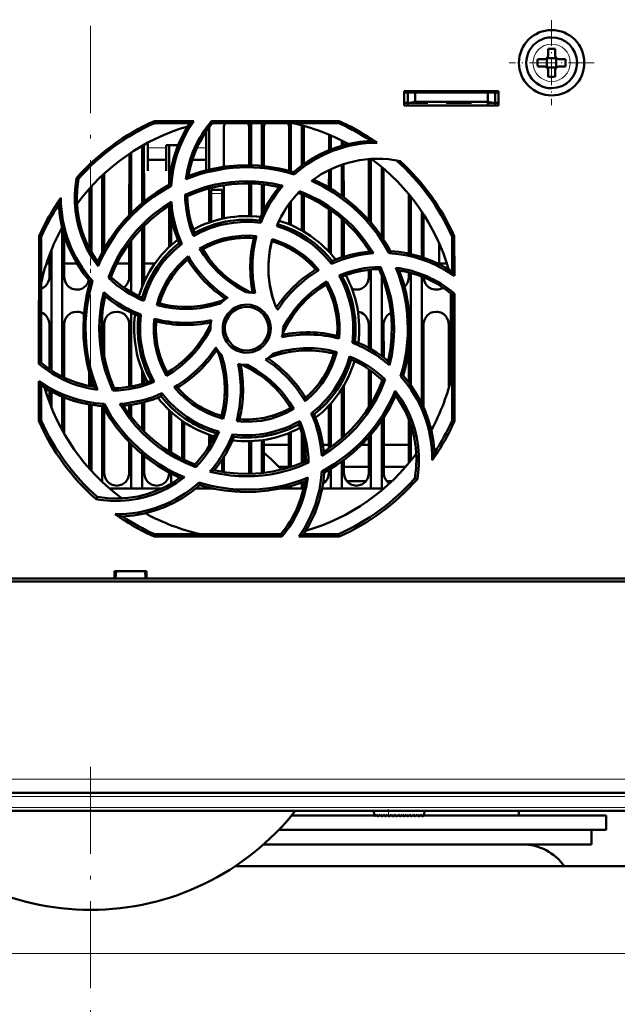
# Model space of a CAD drawing. Extents: x -2065 to 2446, y -1961 to 629.
# Tile 22 of 59: x 387 to 469, y -1651 to -1515. Entities that reach past the tile are written whole.
import ezdxf

# ---------------------------------------------------------------- set-up
doc = ezdxf.new("R2010")
doc.units = 0
doc.linetypes.add('DASHDOT', pattern=[18.5, 12, -3, 0.5, -3])

msp = doc.modelspace()

# ---------------------------------------------------------------- linework, layer by layer
at = {"color": 7, "linetype": 'DASHDOT', "lineweight": 18}
for p, q in [((396.57, -1219.91), (396.57, -1568.31)), ((396.57, -1759.4), (396.57, -1616.71)), ((514.72, -1621.99), (278.41, -1621.99)), ((514.51, -1623.49), (278.62, -1623.49))]:
    msp.add_line(p, q, dxfattribs=at)
at = {"color": 7, "linetype": 'DASHDOT', "lineweight": 18, "ltscale": 0.292499}
msp.add_line((460.07, -1515.14), (460.07, -1526.84), dxfattribs=at)
at = {"color": 7, "lineweight": 50}
for p, q in [((459.57, -1519.06), (459.57, -1519.99)), ((460.57, -1519.99), (460.57, -1519.06)), ((458.15, -1520.49), (459.07, -1520.49)), ((459.43, -1520.35), (459.42, -1520.34)), ((459.43, -1520.35), (459.43, -1521.62)), ((460.71, -1520.35), (459.43, -1520.35)), ((460.72, -1520.34), (460.71, -1520.35)), ((460.71, -1520.35), (460.71, -1521.62)), ((461.99, -1520.49), (461.07, -1520.49)), ((458.15, -1521.49), (459.07, -1521.49)), ((459.43, -1521.62), (459.42, -1521.63)), ((459.43, -1521.62), (460.71, -1521.62)), ((459.57, -1521.99), (459.57, -1522.91)), ((460.57, -1521.99), (460.57, -1522.91)), ((460.71, -1521.62), (460.72, -1521.63)), ((461.99, -1521.49), (461.07, -1521.49)), ((439.77, -1526.89), (439.77, -1524.89)), ((439.77, -1524.89), (452.77, -1524.89)), ((439.77, -1525.1), (452.77, -1525.1)), ((440.27, -1525.1), (440.27, -1526.55)), ((441.27, -1526.37), (441.27, -1525.1)), ((451.27, -1525.1), (451.27, -1526.37)), ((452.27, -1525.1), (452.27, -1526.55)), ((452.77, -1524.89), (452.77, -1526.89)), ((439.77, -1526.49), (440.27, -1526.49)), ((452.77, -1526.89), (439.77, -1526.89)), ((440.27, -1526.55), (441.27, -1526.37)), ((440.27, -1526.89), (440.27, -1526.55)), ((441.27, -1526.49), (440.6, -1526.49)), ((441.27, -1526.37), (451.27, -1526.37)), ((443.02, -1526.49), (441.27, -1526.49)), ((443.02, -1526.37), (443.02, -1526.49)), ((443.02, -1526.37), (443.02, -1526.49)), ((443.02, -1526.37), (443.02, -1526.49)), ((443.02, -1526.49), (443.02, -1526.37)), ((443.02, -1526.37), (443.02, -1526.49)), ((445.52, -1526.49), (445.52, -1526.37)), ((447.27, -1526.49), (445.52, -1526.49)), ((449.02, -1526.49), (447.27, -1526.49)), ((449.02, -1526.37), (449.02, -1526.49)), ((449.02, -1526.37), (449.02, -1526.49)), ((449.02, -1526.37), (449.02, -1526.49)), ((449.02, -1526.37), (449.02, -1526.49)), ((449.02, -1526.37), (449.02, -1526.49)), ((449.02, -1526.37), (449.02, -1526.49)), ((449.02, -1526.37), (449.02, -1526.49)), ((451.27, -1526.37), (452.27, -1526.55)), ((451.93, -1526.49), (451.27, -1526.49)), ((451.27, -1526.49), (451.27, -1526.89)), ((452.27, -1526.49), (452.77, -1526.49)), ((452.27, -1526.55), (452.27, -1526.89)), ((452.74, -1526.89), (452.74, -1526.49)), ((405.35, -1529.01), (410.78, -1529.01)), ((405.41, -1529.29), (405.35, -1529.01)), ((410.25, -1529.29), (405.41, -1529.29)), ((412.91, -1535.69), (412.91, -1529.99)), ((413.23, -1529.01), (430.78, -1529.01)), ((413.36, -1529.29), (413.23, -1529.01)), ((430.72, -1529.29), (413.36, -1529.29)), ((414.92, -1529.99), (414.92, -1535.31)), ((418.41, -1535.09), (418.41, -1529.99)), ((418.67, -1529.29), (418.67, -1535.1)), ((420.17, -1529.29), (420.17, -1535.19)), ((420.42, -1529.99), (420.42, -1535.21)), ((423.91, -1535.86), (423.91, -1529.99)), ((424.17, -1529.29), (424.17, -1535.93)), ((425.67, -1529.6), (425.67, -1535.12)), ((425.92, -1529.99), (425.92, -1534.93)), ((430.78, -1529.01), (430.72, -1529.29)), ((412.47, -1532.9), (412.47, -1530.47)), ((429.41, -1533.01), (429.41, -1530.9)), ((429.67, -1531.01), (429.67, -1532.91)), ((403.67, -1532.42), (403.67, -1540.3)), ((403.92, -1532.27), (403.93, -1540.08)), ((404.47, -1531.98), (404.47, -1532.9)), ((404.47, -1532.9), (404.47, -1535.85)), ((406.97, -1532.35), (408.63, -1532.35)), ((406.97, -1532.9), (406.97, -1532.35)), ((406.97, -1535.85), (406.97, -1532.9)), ((407.4, -1537.66), (407.41, -1532.35)), ((412.47, -1535.8), (412.47, -1532.9)), ((431.17, -1531.72), (431.17, -1532.4)), ((431.42, -1531.85), (431.42, -1532.32)), ((401.9, -1541.94), (401.91, -1533.51)), ((402.17, -1533.34), (402.17, -1541.67)), ((434.9, -1542.66), (434.91, -1534.24)), ((435.17, -1534.22), (435.17, -1542.96)), ((404.47, -1534.35), (406.97, -1534.35)), ((410.57, -1534.35), (412.47, -1534.35)), ((429.67, -1535.63), (429.67, -1538.31)), ((431.17, -1535.02), (431.17, -1539.29)), ((431.42, -1534.93), (431.43, -1539.48)), ((436.67, -1535.34), (436.67, -1544.93)), ((436.93, -1535.56), (436.93, -1545.32)), ((394.9, -1536.99), (394.63, -1536.86)), ((398.17, -1536.5), (398.17, -1547.09)), ((398.43, -1536.25), (398.43, -1546.6)), ((404.47, -1535.85), (404.47, -1535.85)), ((406.97, -1535.85), (406.97, -1535.85)), ((424.6, -1536.36), (424.53, -1536.04)), ((429.4, -1538.15), (429.41, -1535.75)), ((396.4, -1546.59), (396.4, -1538.31)), ((396.67, -1538.02), (396.67, -1547.06)), ((407.68, -1537.96), (407.4, -1537.78)), ((412.9, -1542.98), (412.9, -1538.27)), ((414.93, -1537.84), (414.93, -1542.41)), ((418.4, -1542.09), (418.4, -1537.59)), ((418.67, -1537.6), (418.67, -1542.1)), ((420.17, -1537.7), (420.17, -1541.89)), ((420.43, -1537.73), (420.43, -1541.34)), ((409.57, -1539.16), (409.87, -1539.35)), ((413.17, -1538.99), (413.17, -1538.49)), ((414.67, -1538.49), (413.17, -1538.49)), ((413.17, -1542.88), (413.17, -1538.99)), ((414.67, -1538.99), (414.67, -1538.49)), ((414.67, -1538.99), (414.67, -1542.47)), ((425.67, -1539.09), (425.67, -1544.08)), ((425.93, -1539.2), (425.93, -1544.23)), ((440.4, -1547.27), (440.4, -1539.1)), ((440.67, -1539.42), (440.67, -1547.33)), ((407.4, -1546.34), (407.4, -1540.67)), ((423.9, -1543.23), (423.9, -1540.41)), ((424.17, -1540.06), (424.17, -1543.34)), ((429.4, -1547.02), (429.4, -1541.11)), ((407.67, -1546.1), (407.67, -1542.19)), ((429.67, -1541.3), (429.67, -1547.31)), ((442.17, -1541.46), (442.17, -1547.74)), ((442.43, -1541.86), (442.43, -1547.83)), ((392.67, -1543.72), (392.67, -1564.2)), ((403.67, -1543.71), (403.67, -1551.85)), ((403.93, -1543.44), (403.93, -1550.49)), ((420.01, -1543.01), (419.82, -1542.69)), ((431.17, -1542.48), (431.17, -1547.79)), ((431.43, -1542.71), (431.43, -1547.7)), ((389.45, -1562.44), (389.47, -1544.87)), ((389.47, -1544.87), (389.77, -1544.94)), ((389.77, -1562.29), (389.77, -1544.94)), ((392.93, -1544.69), (392.93, -1550.49)), ((446.37, -1544.94), (446.66, -1544.87)), ((446.37, -1549.78), (446.37, -1544.94)), ((446.66, -1544.87), (446.67, -1550.34)), ((401.9, -1550.49), (401.9, -1545.81)), ((402.17, -1545.46), (402.17, -1552.58)), ((409.14, -1545.91), (408.77, -1545.82)), ((444.57, -1548.6), (444.57, -1545.81)), ((390.9, -1550.49), (390.9, -1547.44)), ((391.17, -1546.75), (391.17, -1563.34)), ((411.6, -1546.55), (412.01, -1546.66)), ((434.9, -1546.98), (434.9, -1546.79)), ((437.69, -1547.21), (437.87, -1546.92)), ((390.49, -1548.6), (390.9, -1548.6)), ((392.93, -1548.6), (394.67, -1548.6)), ((400.2, -1548.6), (401.9, -1548.6)), ((403.93, -1548.6), (405.44, -1548.6)), ((429.75, -1548.66), (429.84, -1548.3)), ((436.5, -1549.09), (436.31, -1549.39)), ((444.31, -1548.6), (445.64, -1548.6)), ((399.02, -1550.57), (399.37, -1550.49)), ((434.9, -1550.49), (434.9, -1549.49)), ((435.17, -1549.46), (435.17, -1560.41)), ((436.67, -1550.24), (436.67, -1561.37)), ((440.4, -1550.49), (440.4, -1549.84)), ((440.67, -1549.91), (440.67, -1565.37)), ((442.17, -1550.4), (442.17, -1567.87)), ((445.9, -1549.48), (445.9, -1549.45)), ((396.85, -1551.05), (396.51, -1551.13)), ((429.11, -1551.11), (429, -1551.53)), ((446.17, -1552.72), (446.17, -1564.76)), ((446.37, -1552.89), (446.67, -1552.75)), ((446.37, -1570.24), (446.37, -1552.89)), ((446.67, -1552.75), (446.68, -1570.31)), ((405.67, -1554.36), (406.05, -1554.14)), ((398.17, -1555.58), (398.17, -1559.59)), ((402.17, -1555.4), (402.17, -1565.54)), ((403.5, -1555.64), (403.17, -1555.84)), ((390.89, -1563.15), (390.9, -1556.99)), ((392.93, -1556.99), (392.94, -1564.33)), ((398.43, -1556.99), (398.44, -1561.43)), ((401.89, -1565.59), (401.9, -1556.99)), ((434.89, -1560.26), (434.9, -1556.99)), ((436.93, -1556.99), (436.94, -1561.57)), ((442.43, -1556.99), (442.44, -1568.46)), ((445.89, -1565.76), (445.9, -1556.99)), ((413.07, -1557.59), (413.07, -1557.7)), ((423.07, -1557.59), (423.06, -1557.48)), ((432.63, -1559.54), (432.96, -1559.34)), ((430.47, -1560.81), (430.08, -1561.03)), ((440.39, -1565), (440.39, -1560.38)), ((389.77, -1562.29), (389.45, -1562.44)), ((396.39, -1565.49), (396.39, -1563.64)), ((403.67, -1563.33), (403.67, -1565.18)), ((403.94, -1563.97), (403.94, -1565.09)), ((407.02, -1564.08), (407.13, -1563.65)), ((434.89, -1568.41), (434.89, -1563.18)), ((435.17, -1563.37), (435.17, -1567.97)), ((439.27, -1564.13), (439.62, -1564.05)), ((389.45, -1570.31), (389.45, -1564.81)), ((389.77, -1570.24), (389.77, -1565.4)), ((396.67, -1564.54), (396.67, -1565.55)), ((431.44, -1565.43), (431.44, -1572.46)), ((436.67, -1564.6), (436.67, -1564.94)), ((437.13, -1564.61), (436.76, -1564.69)), ((390.89, -1567.72), (390.89, -1566.09)), ((391.17, -1566.24), (391.17, -1568.43)), ((399.62, -1566.11), (399.82, -1565.79)), ((406.39, -1566.49), (406.29, -1566.88)), ((431.17, -1565.87), (431.17, -1572.7)), ((392.67, -1566.96), (392.67, -1571.58)), ((392.94, -1567.07), (392.94, -1572.07)), ((396.39, -1576.85), (396.39, -1568.04)), ((396.67, -1568.08), (396.67, -1577.16)), ((398.26, -1568.26), (398.45, -1567.95)), ((401.89, -1569.35), (401.89, -1568.12)), ((402.17, -1568.08), (402.17, -1569.72)), ((403.67, -1567.77), (403.67, -1571.47)), ((403.94, -1567.7), (403.94, -1571.75)), ((429.39, -1574.08), (429.39, -1568.17)), ((429.67, -1567.87), (429.67, -1573.88)), ((398.17, -1568.25), (398.17, -1578.68)), ((398.44, -1568.59), (398.44, -1577.49)), ((407.39, -1574.5), (407.39, -1568.83)), ((407.67, -1574.67), (407.67, -1569.08)), ((424.56, -1568.64), (424.13, -1568.52)), ((426.97, -1569.26), (427.36, -1569.36)), ((389.77, -1570.24), (389.45, -1570.31)), ((409.17, -1575.5), (409.17, -1570.28)), ((409.44, -1570.47), (409.44, -1575.63)), ((414.85, -1570), (414.62, -1569.61)), ((436.67, -1570.25), (436.67, -1579.59)), ((436.94, -1569.84), (436.94, -1577.49)), ((440.39, -1576.1), (440.39, -1570.02)), ((440.67, -1570.77), (440.67, -1575.76)), ((446.68, -1570.31), (446.37, -1570.24)), ((412.89, -1573.77), (412.89, -1572.2)), ((416.1, -1572.14), (416.31, -1572.49)), ((423.89, -1576.73), (423.89, -1571.95)), ((424.17, -1571.84), (424.17, -1576.64)), ((425.67, -1572.03), (425.67, -1576.09)), ((435.17, -1572.21), (435.17, -1579.59)), ((401.89, -1577.49), (401.89, -1573.23)), ((402.17, -1573.51), (402.17, -1579.59)), ((413.17, -1573.29), (413.17, -1572.3)), ((418.39, -1577.49), (418.39, -1573.09)), ((418.67, -1573.08), (418.67, -1577.58)), ((420.17, -1572.95), (420.17, -1577.48)), ((420.44, -1572.91), (420.44, -1577.45)), ((420.44, -1573.6), (423.89, -1573.6)), ((425.94, -1573.12), (425.94, -1575.97)), ((425.94, -1573.6), (426.04, -1573.6)), ((428.57, -1573.6), (429.39, -1573.6)), ((433.87, -1573.6), (434.89, -1573.6)), ((434.89, -1577.49), (434.89, -1572.53)), ((436.94, -1573.6), (440.39, -1573.6)), ((403.67, -1574.88), (403.67, -1579.59)), ((403.94, -1575.11), (403.94, -1577.49)), ((410.97, -1576.29), (411.05, -1576.67)), ((414.67, -1575.63), (414.67, -1577.3)), ((414.94, -1575.2), (414.94, -1577.35)), ((426.59, -1576.04), (426.26, -1575.83)), ((431.17, -1575.89), (431.17, -1579.59)), ((431.44, -1575.68), (431.44, -1577.49)), ((407.39, -1577.49), (407.39, -1577.39)), ((407.67, -1578.92), (407.67, -1577.54)), ((418.38, -1577.59), (418.39, -1577.49)), ((423.89, -1576.6), (422.47, -1576.6)), ((423.89, -1576.6), (422.47, -1576.6)), ((428.42, -1577.2), (428.73, -1577.4)), ((429.39, -1577.49), (429.39, -1577.03)), ((429.67, -1576.87), (429.67, -1579.59)), ((434.89, -1576.6), (431.44, -1576.6)), ((434.89, -1576.6), (431.44, -1576.6)), ((439.96, -1576.6), (436.94, -1576.6)), ((439.96, -1576.6), (436.94, -1576.6)), ((411.6, -1579.14), (411.52, -1578.78)), ((425.67, -1578.77), (425.67, -1579.59)), ((428.97, -1578.6), (428.62, -1578.6)), ((434.47, -1578.6), (431.86, -1578.6)), ((438.05, -1578.6), (437.36, -1578.6)), ((441.23, -1578.19), (441.54, -1578.34)), ((402.17, -1579.59), (399.17, -1579.59)), ((403.67, -1579.59), (402.17, -1579.59)), ((406.39, -1579.59), (403.67, -1579.59)), ((413.17, -1579.59), (411.07, -1579.59)), ((411.58, -1579.16), (411.62, -1579.15)), ((413.17, -1579.59), (413.17, -1579.55)), ((413.34, -1579.59), (413.17, -1579.59)), ((424.17, -1579.59), (422.79, -1579.59)), ((424.17, -1579.25), (424.17, -1579.59)), ((425.67, -1579.59), (424.17, -1579.59)), ((425.9, -1579.59), (425.67, -1579.59)), ((429.67, -1579.59), (428.45, -1579.59)), ((431.17, -1579.59), (429.67, -1579.59)), ((435.17, -1579.59), (431.17, -1579.59)), ((436.67, -1579.59), (435.17, -1579.59)), ((436.96, -1579.59), (436.67, -1579.59)), ((397.47, -1580.76), (397.32, -1581.06)), ((405.34, -1586.22), (405.41, -1585.89)), ((422.92, -1586.22), (405.34, -1586.22)), ((405.41, -1585.89), (422.77, -1585.89)), ((422.77, -1585.89), (422.92, -1586.22)), ((430.79, -1586.22), (425.25, -1586.22)), ((425.88, -1585.89), (430.72, -1585.89)), ((430.72, -1585.89), (430.79, -1586.22)), ((399.86, -1591.99), (399.86, -1590.99)), ((399.86, -1590.99), (404.27, -1590.99)), ((400, -1591.99), (400.07, -1590.99)), ((404.07, -1590.99), (404.13, -1591.99)), ((404.27, -1590.99), (404.27, -1591.99)), ((523.04, -1592.39), (270.09, -1592.39)), ((280.27, -1591.99), (399.86, -1591.99)), ((399.86, -1591.99), (400, -1591.99)), ((399.92, -1591.99), (404.22, -1591.99)), ((404.13, -1591.99), (404.27, -1591.99)), ((404.27, -1591.99), (512.86, -1591.99)), ((495.03, -1621.49), (298.1, -1621.49)), ((494.85, -1623.99), (298.28, -1623.99)), ((435.62, -1624.6), (424.26, -1624.6)), ((435.62, -1624.6), (424.26, -1624.6)), ((435.57, -1623.99), (435.62, -1624.58)), ((435.79, -1624.64), (435.94, -1624.49)), ((436.01, -1624.6), (435.82, -1624.6)), ((436.01, -1624.6), (435.87, -1624.6)), ((435.94, -1624.49), (436.08, -1624.69)), ((436.23, -1624.71), (436.45, -1624.49)), ((436.52, -1624.6), (436.34, -1624.6)), ((436.52, -1624.6), (436.38, -1624.6)), ((436.45, -1624.49), (436.59, -1624.69)), ((436.74, -1624.71), (436.96, -1624.49)), ((437.03, -1624.6), (436.87, -1624.6)), ((437.03, -1624.6), (436.89, -1624.6)), ((436.96, -1624.49), (437.1, -1624.69)), ((437.25, -1624.71), (437.47, -1624.49)), ((437.54, -1624.6), (437.39, -1624.6)), ((437.54, -1624.6), (437.39, -1624.6)), ((437.47, -1624.49), (437.61, -1624.69)), ((437.98, -1624.49), (437.76, -1624.71)), ((438.05, -1624.6), (437.88, -1624.6)), ((438.05, -1624.6), (437.91, -1624.6)), ((438.12, -1624.69), (437.98, -1624.49)), ((438.49, -1624.49), (438.27, -1624.71)), ((438.56, -1624.6), (438.37, -1624.6)), ((438.56, -1624.6), (438.42, -1624.6)), ((438.63, -1624.69), (438.49, -1624.49)), ((439, -1624.49), (438.78, -1624.71)), ((439.07, -1624.6), (438.91, -1624.6)), ((439.07, -1624.6), (438.93, -1624.6)), ((439.14, -1624.69), (439, -1624.49)), ((439.51, -1624.49), (439.29, -1624.71)), ((439.58, -1624.6), (439.44, -1624.6)), ((439.58, -1624.6), (439.44, -1624.6)), ((439.65, -1624.69), (439.51, -1624.49)), ((440.02, -1624.49), (439.8, -1624.71)), ((440.09, -1624.6), (439.95, -1624.6)), ((440.09, -1624.6), (439.95, -1624.6)), ((440.16, -1624.69), (440.02, -1624.49)), ((440.53, -1624.49), (440.31, -1624.71)), ((440.6, -1624.6), (440.45, -1624.6)), ((440.6, -1624.6), (440.47, -1624.6)), ((440.67, -1624.69), (440.53, -1624.49)), ((441.04, -1624.49), (440.82, -1624.71)), ((441.11, -1624.6), (440.95, -1624.6)), ((441.11, -1624.6), (440.97, -1624.6)), ((441.18, -1624.69), (441.04, -1624.49)), ((441.55, -1624.49), (441.33, -1624.71)), ((441.62, -1624.6), (441.43, -1624.6)), ((441.62, -1624.6), (441.47, -1624.6)), ((441.69, -1624.69), (441.55, -1624.49)), ((442.06, -1624.49), (441.84, -1624.71)), ((442.14, -1624.6), (441.96, -1624.6)), ((442.13, -1624.6), (441.96, -1624.6)), ((442.19, -1624.68), (442.06, -1624.49)), ((442.52, -1624.49), (442.35, -1624.69)), ((455.57, -1624.6), (442.44, -1624.6)), ((467.57, -1624.6), (442.46, -1624.6)), ((442.57, -1623.99), (442.52, -1624.49)), ((455.57, -1624.6), (455.57, -1623.99)), ((467.57, -1626.6), (467.57, -1624.6)), ((467.57, -1626.6), (422.47, -1626.6)), ((465.57, -1628.6), (465.57, -1626.6)), ((465.57, -1628.6), (420.38, -1628.6)), ((416.46, -1631.6), (496.57, -1631.6))]:
    msp.add_line(p, q, dxfattribs=at)
at = {"color": 7, "lineweight": 18}
for p, q in [((460.05, -1518.41), (460.07, -1518.41)), ((457.5, -1521.01), (457.5, -1520.99)), ((462.64, -1520.96), (462.64, -1520.99)), ((460.09, -1523.56), (460.07, -1523.56)), ((406.97, -1532.72), (404.47, -1532.72)), ((412.47, -1532.72), (411.21, -1532.72)), ((413.17, -1538.99), (414.67, -1538.99)), ((495.03, -1619.63), (298.1, -1619.63)), ((495.03, -1621.99), (298.1, -1621.99)), ((494.85, -1623.49), (298.28, -1623.49)), ((437.64, -1624.72), (437.57, -1623.99)), ((348.62, -1643.6), (496.57, -1643.6))]:
    msp.add_line(p, q, dxfattribs=at)
at = {"color": 7, "linetype": 'DASHDOT', "lineweight": 18, "ltscale": 0.2925}
msp.add_line((465.92, -1520.99), (454.22, -1520.99), dxfattribs=at)
at = {"color": 7, "linetype": 'DASHDOT', "lineweight": 18, "ltscale": 0.003525}
for p, q in [((441.27, -1526.36), (441.27, -1526.5)), ((447.27, -1526.36), (447.27, -1526.5))]:
    msp.add_line(p, q, dxfattribs=at)
at = {"color": 7, "linetype": 'DASHDOT', "lineweight": 18, "ltscale": 0.045015}
msp.add_line((414.82, -1538.99), (413.01, -1538.99), dxfattribs=at)
at = {"color": 7, "linetype": 'DASHDOT', "lineweight": 18, "ltscale": 0.083755}
msp.add_line((396.57, -1548.88), (396.57, -1545.53), dxfattribs=at)
at = {"color": 7, "linetype": 'DASHDOT', "lineweight": 18, "ltscale": 0.028003}
msp.add_line((437.65, -1624.84), (437.55, -1623.72), dxfattribs=at)
at = {"color": 7, "lineweight": 50}
for points in [[(410.78, -1529.01), (409.97, -1530.29), (409.27, -1531.63), (408.86, -1532.57), (408.51, -1533.53), (408.22, -1534.5), (407.99, -1535.48), (407.79, -1536.71), (407.68, -1537.96)], [(424.53, -1536.04), (425.66, -1535.13), (426.84, -1534.32), (428.08, -1533.62), (429.37, -1533.03), (430.7, -1532.54), (432.14, -1532.14), (433.63, -1531.87), (435.15, -1531.72)], [(410.04, -1536.57), (411.71, -1536.01), (413.39, -1535.58), (415.09, -1535.29), (416.8, -1535.13), (418.24, -1535.09), (419.68, -1535.15), (421.11, -1535.3), (422.55, -1535.54), (423.54, -1535.77), (424.53, -1536.04)], [(397.6, -1548.99), (396.78, -1547.82), (396.07, -1546.59), (395.66, -1545.72), (395.3, -1544.83), (394.94, -1543.69), (394.66, -1542.53), (394.48, -1541.35), (394.39, -1540.16), (394.39, -1539.06), (394.47, -1537.96), (394.63, -1536.86)], [(394.9, -1536.99), (394.72, -1538.42), (394.67, -1539.83), (394.76, -1541.23), (394.98, -1542.61), (395.28, -1543.82), (395.68, -1545.01), (396.19, -1546.17), (396.81, -1547.3), (397.53, -1548.4)], [(397.53, -1548.4), (398.31, -1546.82), (399.2, -1545.33), (400.19, -1543.92), (401.29, -1542.6), (402.28, -1541.55), (403.34, -1540.58), (404.46, -1539.67), (405.64, -1538.83), (406.51, -1538.29), (407.4, -1537.78)], [(409.57, -1539.16), (410.93, -1538.6), (412.31, -1538.13), (413.73, -1537.77), (414.81, -1537.56), (415.91, -1537.42), (417.02, -1537.33), (418.13, -1537.3), (419.22, -1537.33), (420.31, -1537.42), (421.69, -1537.63), (423.06, -1537.92)], [(422.54, -1538.1), (420.91, -1537.79), (419.28, -1537.62), (417.65, -1537.59), (416.03, -1537.69), (414.46, -1537.92), (412.9, -1538.27), (411.37, -1538.74), (409.86, -1539.35)], [(437.69, -1547.21), (436.93, -1545.87), (436.08, -1544.6), (435.14, -1543.39), (434.38, -1542.53), (433.57, -1541.7), (432.72, -1540.91), (431.82, -1540.16), (430.91, -1539.47), (429.96, -1538.83), (428.51, -1537.99), (426.99, -1537.25)], [(427.26, -1537.05), (428.83, -1537.83), (430.32, -1538.72), (431.73, -1539.72), (433.06, -1540.81), (434.1, -1541.81), (435.08, -1542.86), (435.99, -1543.98), (436.83, -1545.17), (437.37, -1546.03), (437.87, -1546.92)], [(435.01, -1546.97), (434.08, -1545.6), (433.04, -1544.33), (431.91, -1543.16), (430.7, -1542.08), (429.43, -1541.13), (428.08, -1540.27), (426.66, -1539.53), (425.16, -1538.89)], [(425.38, -1538.67), (426.74, -1539.24), (428.03, -1539.91), (429.28, -1540.68), (430.63, -1541.65), (431.89, -1542.73), (432.68, -1543.5), (433.42, -1544.32), (433.99, -1545), (434.53, -1545.72), (435.04, -1546.46), (435.52, -1547.22)], [(396.51, -1551.13), (395.6, -1550), (394.8, -1548.81), (394.1, -1547.58), (393.5, -1546.29), (393.01, -1544.95), (392.61, -1543.51), (392.34, -1542.03), (392.2, -1540.51)], [(399.02, -1550.57), (399.58, -1549.21), (400.23, -1547.9), (400.97, -1546.64), (401.59, -1545.73), (402.27, -1544.85), (402.99, -1544.01), (403.75, -1543.2), (404.55, -1542.45), (405.39, -1541.74), (406.51, -1540.91), (407.69, -1540.15)], [(407.44, -1540.64), (406.08, -1541.58), (404.81, -1542.61), (403.63, -1543.74), (402.56, -1544.96), (401.6, -1546.23), (400.75, -1547.58), (400, -1549), (399.37, -1550.49)], [(420.01, -1543.01), (418.62, -1542.9), (417.22, -1542.92), (416.28, -1543.01), (415.33, -1543.16), (414.39, -1543.36), (413.05, -1543.77), (411.76, -1544.31), (410.75, -1544.84)], [(410.9, -1544.41), (412.27, -1543.75), (413.68, -1543.23), (415.14, -1542.86), (416.62, -1542.65), (418.12, -1542.58), (418.97, -1542.62), (419.82, -1542.69)], [(429.75, -1548.66), (428.85, -1547.6), (427.85, -1546.63), (427.12, -1546.03), (426.35, -1545.46), (425.54, -1544.94), (424.71, -1544.49), (423.87, -1544.09), (423.04, -1543.76), (422.2, -1543.48)], [(411.59, -1546.55), (412.64, -1546), (413.71, -1545.55), (414.82, -1545.2), (416.09, -1544.94), (417.39, -1544.8), (418.4, -1544.79), (419.42, -1544.86)], [(419.04, -1545.13), (417.83, -1545.09), (416.63, -1545.16), (415.44, -1545.36), (414.29, -1545.66), (413.16, -1546.09), (412, -1546.66)], [(409.14, -1545.91), (408.07, -1546.82), (407.09, -1547.82), (406.49, -1548.55), (405.93, -1549.32), (405.41, -1550.14), (404.96, -1550.96), (404.34, -1552.33), (403.88, -1553.76)], [(422.07, -1554.6), (421.59, -1553.15), (421.26, -1551.68), (421.08, -1550.2), (421.06, -1548.7), (421.19, -1547.2), (421.36, -1546.24), (421.58, -1545.29)], [(421.51, -1545.57), (421.21, -1547.07), (421.07, -1548.57), (421.07, -1550.07), (421.24, -1551.56), (421.56, -1553.03), (421.79, -1553.82), (422.07, -1554.6)], [(405.67, -1554.36), (406.02, -1553.23), (406.47, -1552.15), (407.01, -1551.12), (407.72, -1550.04), (408.54, -1549.03), (409.25, -1548.3), (410.02, -1547.63)], [(417.97, -1552.59), (416.72, -1551.89), (415.55, -1551.07), (414.81, -1550.47), (414.11, -1549.82), (413.45, -1549.12), (412.83, -1548.38), (412.18, -1547.49), (411.59, -1546.55)], [(412.01, -1546.66), (412.42, -1547.31), (412.87, -1547.94), (413.84, -1549.11), (414.93, -1550.17), (415.63, -1550.75), (416.36, -1551.29), (417.14, -1551.79), (417.95, -1552.24), (418.78, -1552.64)], [(446.67, -1550.34), (445.39, -1549.52), (444.05, -1548.82), (443.12, -1548.41), (442.16, -1548.06), (441.19, -1547.77), (440.21, -1547.54), (438.96, -1547.33), (437.69, -1547.21)], [(436.5, -1549.08), (437.07, -1550.44), (437.53, -1551.83), (437.9, -1553.24), (438.1, -1554.32), (438.25, -1555.42), (438.34, -1556.53), (438.37, -1557.64), (438.34, -1558.73), (438.25, -1559.82), (438.05, -1561.23), (437.74, -1562.63)], [(389.77, -1552.12), (390.19, -1551.89), (390.42, -1551.68), (390.7, -1551.27), (390.86, -1550.81), (390.9, -1550.49)], [(392.93, -1550.49), (393, -1550.95), (393.2, -1551.4), (393.38, -1551.65), (393.61, -1551.87), (394.03, -1552.1), (394.49, -1552.21), (394.67, -1552.22)], [(401.14, -1551.93), (401.42, -1551.68), (401.7, -1551.27), (401.86, -1550.81), (401.9, -1550.49)], [(432.63, -1559.54), (432.74, -1558.16), (432.73, -1556.77), (432.64, -1555.83), (432.49, -1554.89), (432.29, -1553.95), (431.88, -1552.6), (431.35, -1551.31), (430.81, -1550.27)], [(431.24, -1550.42), (431.91, -1551.79), (432.42, -1553.21), (432.79, -1554.66), (433.01, -1556.14), (433.07, -1557.65), (433.04, -1558.49), (432.96, -1559.34)], [(433.17, -1552.22), (433.56, -1552.18), (433.93, -1552.05), (434.19, -1551.89), (434.42, -1551.68), (434.7, -1551.27), (434.86, -1550.81), (434.9, -1550.49)], [(437.56, -1562.06), (437.86, -1560.43), (438.03, -1558.8), (438.06, -1557.18), (437.96, -1555.56), (437.74, -1553.98), (437.39, -1552.43), (436.91, -1550.89), (436.31, -1549.39)], [(439.09, -1549.57), (439.65, -1551.23), (440.08, -1552.92), (440.37, -1554.62), (440.53, -1556.33), (440.56, -1557.77), (440.51, -1559.2), (440.36, -1560.64), (440.11, -1562.07), (439.89, -1563.07), (439.62, -1564.05)], [(439.81, -1551.79), (439.92, -1551.68), (440.2, -1551.27), (440.36, -1550.81), (440.4, -1550.49)], [(442.43, -1550.51), (442.51, -1550.97), (442.7, -1551.4), (442.88, -1551.65), (443.11, -1551.87), (443.53, -1552.1), (443.99, -1552.21), (444.17, -1552.22)], [(394.67, -1552.22), (395.06, -1552.18), (395.43, -1552.05), (395.69, -1551.89), (395.92, -1551.68), (396.17, -1551.32), (396.34, -1550.92)], [(397.04, -1565.61), (396.48, -1563.95), (396.05, -1562.26), (395.76, -1560.56), (395.6, -1558.85), (395.57, -1557.41), (395.62, -1555.98), (395.77, -1554.54), (396.02, -1553.11), (396.24, -1552.11), (396.51, -1551.13)], [(429, -1551.53), (428.34, -1551.95), (427.72, -1552.39), (426.55, -1553.37), (425.49, -1554.45), (424.91, -1555.15), (424.37, -1555.89), (423.87, -1556.66), (423.42, -1557.47), (423.01, -1558.31)], [(423.06, -1557.48), (423.77, -1556.24), (424.58, -1555.07), (425.19, -1554.33), (425.84, -1553.63), (426.54, -1552.96), (427.28, -1552.35), (428.17, -1551.7), (429.11, -1551.11)], [(430.53, -1558.57), (430.57, -1557.35), (430.49, -1556.15), (430.3, -1554.97), (429.99, -1553.81), (429.57, -1552.69), (429, -1551.53)], [(429.11, -1551.11), (429.66, -1552.15), (430.11, -1553.22), (430.46, -1554.32), (430.72, -1555.59), (430.86, -1556.89), (430.87, -1557.92), (430.8, -1558.96)], [(399.62, -1566.11), (399.06, -1564.75), (398.59, -1563.36), (398.23, -1561.95), (398.02, -1560.86), (397.87, -1559.77), (397.79, -1558.66), (397.76, -1557.55), (397.79, -1556.46), (397.88, -1555.36), (398.09, -1553.96), (398.39, -1552.57)], [(398.57, -1553.12), (398.27, -1554.75), (398.1, -1556.38), (398.07, -1558), (398.17, -1559.62), (398.39, -1561.2), (398.74, -1562.75), (399.22, -1564.29), (399.82, -1565.79)], [(414.46, -1554.13), (413.08, -1554.51), (411.68, -1554.77), (410.25, -1554.89), (408.81, -1554.87), (407.86, -1554.79), (406.91, -1554.64), (405.67, -1554.36)], [(406.05, -1554.15), (407.54, -1554.44), (409.04, -1554.59), (410.54, -1554.58), (412.03, -1554.42), (413.5, -1554.1), (414.29, -1553.86), (415.07, -1553.58)], [(406.05, -1554.14), (407.26, -1554.4), (408.48, -1554.54), (409.7, -1554.59), (410.9, -1554.54), (412.1, -1554.39), (413.3, -1554.14), (414.19, -1553.89), (415.07, -1553.58)], [(414.76, -1557.59), (414.79, -1557.15), (414.87, -1556.72), (415.02, -1556.3), (415.22, -1555.91), (415.47, -1555.54), (415.77, -1555.21), (416.1, -1554.93), (416.47, -1554.69), (416.88, -1554.5), (417.31, -1554.37), (417.75, -1554.3), (418.18, -1554.28), (418.62, -1554.33), (419.06, -1554.44), (419.48, -1554.6), (419.86, -1554.81), (420.21, -1555.07), (420.52, -1555.38), (420.8, -1555.73), (421.03, -1556.12), (421.2, -1556.52), (421.33, -1557.05), (421.37, -1557.59)], [(421.07, -1557.59), (421.01, -1557.04), (420.85, -1556.5), (420.6, -1555.99), (420.36, -1555.66), (420.07, -1555.36), (419.74, -1555.1), (419.37, -1554.89), (418.98, -1554.73), (418.58, -1554.63), (417.96, -1554.59), (417.35, -1554.68), (416.95, -1554.8), (416.57, -1554.99), (416.22, -1555.23), (415.92, -1555.5), (415.66, -1555.81), (415.36, -1556.3), (415.17, -1556.84), (415.07, -1557.38), (415.07, -1557.59)], [(390.9, -1556.99), (390.82, -1556.53), (390.63, -1556.08), (390.44, -1555.83), (390.22, -1555.61), (390, -1555.47), (389.77, -1555.36)], [(394.67, -1555.26), (394.27, -1555.3), (393.9, -1555.43), (393.64, -1555.59), (393.41, -1555.8), (393.13, -1556.21), (392.97, -1556.67), (392.93, -1556.99)], [(400.17, -1555.26), (399.77, -1555.3), (399.4, -1555.43), (399.14, -1555.59), (398.91, -1555.8), (398.63, -1556.21), (398.47, -1556.67), (398.43, -1556.99)], [(401.9, -1556.99), (401.82, -1556.53), (401.63, -1556.08), (401.44, -1555.83), (401.22, -1555.61), (400.8, -1555.38), (400.34, -1555.27), (400.17, -1555.26)], [(404.89, -1564.76), (404.22, -1563.39), (403.71, -1561.97), (403.34, -1560.52), (403.12, -1559.04), (403.06, -1557.53), (403.09, -1556.69), (403.17, -1555.84)], [(403.5, -1555.64), (403.39, -1557.04), (403.41, -1558.44), (403.5, -1559.39), (403.65, -1560.33), (403.86, -1561.27), (404.12, -1562.18), (404.66, -1563.58), (405.34, -1564.91)], [(434.9, -1556.99), (434.82, -1556.53), (434.63, -1556.08), (434.44, -1555.83), (434.22, -1555.61), (433.83, -1555.39), (433.39, -1555.27)], [(437.95, -1555.41), (437.64, -1555.59), (437.41, -1555.8), (437.13, -1556.21), (436.97, -1556.67), (436.93, -1556.99)], [(444.17, -1555.26), (443.77, -1555.3), (443.4, -1555.43), (443.14, -1555.59), (442.91, -1555.8), (442.63, -1556.21), (442.47, -1556.67), (442.43, -1556.99)], [(445.9, -1556.99), (445.82, -1556.53), (445.63, -1556.08), (445.44, -1555.83), (445.22, -1555.61), (444.8, -1555.38), (444.34, -1555.27), (444.17, -1555.26)], [(407.02, -1564.08), (406.47, -1563.03), (406.01, -1561.95), (405.67, -1560.84), (405.4, -1559.57), (405.27, -1558.27), (405.26, -1557.25), (405.33, -1556.23)], [(405.6, -1556.61), (405.56, -1557.83), (405.64, -1559.03), (405.83, -1560.21), (406.14, -1561.37), (406.56, -1562.49), (407.13, -1563.65)], [(407.13, -1563.65), (407.79, -1563.23), (408.41, -1562.79), (409.58, -1561.81), (410.64, -1560.73), (411.22, -1560.03), (411.76, -1559.29), (412.26, -1558.52), (412.71, -1557.71), (413.12, -1556.87)], [(413.07, -1557.7), (412.36, -1558.94), (411.55, -1560.11), (410.95, -1560.85), (410.29, -1561.56), (409.6, -1562.22), (408.86, -1562.84), (407.97, -1563.49), (407.02, -1564.08)], [(421.37, -1557.59), (421.35, -1558.03), (421.26, -1558.46), (421.12, -1558.88), (420.92, -1559.27), (420.66, -1559.64), (420.36, -1559.97), (420.03, -1560.26), (419.66, -1560.49), (419.25, -1560.68), (418.82, -1560.81), (418.39, -1560.89), (417.95, -1560.9), (417.52, -1560.86), (417.08, -1560.75), (416.66, -1560.59), (416.28, -1560.38), (415.93, -1560.12), (415.61, -1559.81), (415.34, -1559.46), (415.11, -1559.07), (414.93, -1558.67), (414.8, -1558.14), (414.76, -1557.59)], [(415.07, -1557.59), (415.12, -1558.14), (415.28, -1558.68), (415.54, -1559.19), (415.77, -1559.52), (416.06, -1559.82), (416.39, -1560.08), (416.76, -1560.29), (417.15, -1560.45), (417.55, -1560.55), (418.17, -1560.59), (418.78, -1560.5), (419.18, -1560.38), (419.56, -1560.19), (419.91, -1559.95), (420.21, -1559.68), (420.47, -1559.37), (420.77, -1558.88), (420.96, -1558.34), (421.06, -1557.8), (421.07, -1557.59)], [(414.62, -1569.61), (414.92, -1568.11), (415.07, -1566.61), (415.06, -1565.11), (414.89, -1563.62), (414.57, -1562.15), (414.34, -1561.36), (414.06, -1560.58)], [(414.62, -1569.61), (414.87, -1568.39), (415.02, -1567.17), (415.06, -1565.96), (415.01, -1564.76), (414.86, -1563.55), (414.62, -1562.35), (414.37, -1561.46), (414.06, -1560.58)], [(414.61, -1561.21), (415, -1562.59), (415.25, -1563.99), (415.37, -1565.42), (415.36, -1566.86), (415.27, -1567.81), (415.13, -1568.76), (414.85, -1570)], [(430.08, -1561.03), (428.59, -1560.74), (427.09, -1560.59), (425.59, -1560.6), (424.1, -1560.76), (422.63, -1561.08), (421.84, -1561.32), (421.06, -1561.6)], [(430.08, -1561.03), (428.87, -1560.78), (427.65, -1560.64), (426.43, -1560.59), (425.23, -1560.64), (424.03, -1560.79), (422.83, -1561.04), (421.94, -1561.29), (421.06, -1561.6)], [(421.68, -1561.04), (423.06, -1560.66), (424.47, -1560.41), (425.9, -1560.29), (427.34, -1560.3), (428.29, -1560.39), (429.23, -1560.53), (430.47, -1560.81)], [(430.47, -1560.81), (430.13, -1561.93), (429.69, -1563), (429.16, -1564.03), (428.45, -1565.12), (427.63, -1566.13), (426.9, -1566.88), (426.1, -1567.57)], [(426.97, -1569.26), (428.03, -1568.37), (428.99, -1567.38), (429.6, -1566.66), (430.16, -1565.89), (430.68, -1565.07), (431.35, -1563.83), (431.89, -1562.54), (432.24, -1561.41)], [(424.13, -1568.52), (423.71, -1567.87), (423.26, -1567.24), (422.29, -1566.07), (421.2, -1565.01), (420.5, -1564.43), (419.77, -1563.89), (418.99, -1563.39), (418.18, -1562.94), (417.35, -1562.54)], [(418.18, -1562.59), (419.43, -1563.29), (420.6, -1564.11), (421.34, -1564.71), (422.04, -1565.37), (422.71, -1566.06), (423.32, -1566.8), (423.98, -1567.7), (424.57, -1568.64)], [(439.62, -1564.05), (440.53, -1565.18), (441.33, -1566.37), (442.03, -1567.6), (442.63, -1568.89), (443.12, -1570.23), (443.52, -1571.67), (443.79, -1573.15), (443.93, -1574.67)], [(389.45, -1564.81), (390.72, -1565.63), (392.06, -1566.33), (393, -1566.74), (393.96, -1567.09), (394.93, -1567.39), (395.91, -1567.62), (397.17, -1567.84), (398.45, -1567.95)], [(437.13, -1564.61), (436.57, -1565.97), (435.93, -1567.28), (435.18, -1568.53), (434.56, -1569.45), (433.89, -1570.33), (433.17, -1571.18), (432.41, -1571.98), (431.62, -1572.73), (430.78, -1573.44), (429.63, -1574.3), (428.41, -1575.08)], [(428.69, -1574.54), (430.05, -1573.6), (431.32, -1572.57), (432.5, -1571.44), (433.57, -1570.22), (434.53, -1568.95), (435.38, -1567.6), (436.13, -1566.18), (436.76, -1564.69)], [(406.39, -1566.49), (407.3, -1567.57), (408.31, -1568.55), (409.04, -1569.15), (409.81, -1569.71), (410.62, -1570.23), (411.44, -1570.69), (412.13, -1571.01), (412.82, -1571.3), (413.53, -1571.55), (414.25, -1571.77)], [(414.85, -1570), (413.73, -1569.66), (412.67, -1569.23), (411.64, -1568.69), (410.55, -1567.98), (409.53, -1567.16), (408.78, -1566.43), (408.08, -1565.63)], [(438.6, -1566.78), (437.82, -1568.36), (436.93, -1569.85), (435.94, -1571.26), (434.84, -1572.58), (433.85, -1573.62), (432.79, -1574.6), (431.67, -1575.51), (430.49, -1576.35), (429.62, -1576.89), (428.73, -1577.4)], [(438.53, -1566.16), (439.35, -1567.32), (440.07, -1568.56), (440.48, -1569.42), (440.84, -1570.32), (441.21, -1571.45), (441.49, -1572.62), (441.68, -1573.8), (441.77, -1574.99), (441.76, -1576.42), (441.62, -1577.85), (441.54, -1578.34)], [(441.23, -1578.19), (441.41, -1576.76), (441.46, -1575.35), (441.37, -1573.95), (441.15, -1572.57), (440.85, -1571.36), (440.45, -1570.17), (439.94, -1569.01), (439.32, -1567.88), (438.6, -1566.78)], [(408.87, -1578.13), (407.3, -1577.35), (405.81, -1576.46), (404.4, -1575.46), (403.07, -1574.37), (402.03, -1573.37), (401.05, -1572.32), (400.14, -1571.2), (399.3, -1570.01), (398.76, -1569.15), (398.26, -1568.26)], [(400.81, -1568.32), (401.74, -1569.69), (402.76, -1570.97), (403.9, -1572.17), (405.14, -1573.27), (406.01, -1573.95), (406.92, -1574.59), (408.24, -1575.38), (409.62, -1576.08), (411.05, -1576.67)], [(424.57, -1568.64), (423.54, -1569.19), (422.47, -1569.64), (421.37, -1569.99), (420.1, -1570.26), (418.8, -1570.39), (417.75, -1570.41), (416.69, -1570.33)], [(417.09, -1570.05), (418.3, -1570.09), (419.5, -1570.02), (420.69, -1569.82), (421.84, -1569.52), (422.97, -1569.09), (424.13, -1568.52)], [(416.1, -1572.14), (417.48, -1572.26), (418.86, -1572.24), (419.8, -1572.16), (420.74, -1572.01), (421.68, -1571.8), (422.59, -1571.54), (423.31, -1571.29), (424.02, -1571), (424.71, -1570.67), (425.39, -1570.31)], [(425.23, -1570.77), (423.86, -1571.43), (422.45, -1571.95), (420.99, -1572.32), (419.51, -1572.53), (418.01, -1572.6), (417.16, -1572.56), (416.31, -1572.49)], [(426.6, -1576.04), (425.24, -1576.61), (423.86, -1577.07), (422.44, -1577.44), (421.36, -1577.65), (420.26, -1577.8), (419.15, -1577.89), (418.04, -1577.92), (416.95, -1577.89), (415.86, -1577.8), (414.43, -1577.59), (413.01, -1577.28)], [(413.59, -1577.08), (415.22, -1577.39), (416.85, -1577.55), (418.48, -1577.59), (420.1, -1577.49), (421.67, -1577.26), (423.23, -1576.91), (424.76, -1576.44), (426.27, -1575.83)], [(398.44, -1577.49), (398.52, -1577.95), (398.71, -1578.4), (398.9, -1578.65), (399.12, -1578.86), (399.54, -1579.09), (400, -1579.2), (400.17, -1579.21)], [(400.17, -1579.21), (400.56, -1579.16), (400.93, -1579.03), (401.2, -1578.87), (401.43, -1578.66), (401.7, -1578.25), (401.85, -1577.79), (401.89, -1577.49)], [(403.94, -1577.49), (404.02, -1577.95), (404.21, -1578.4), (404.4, -1578.65), (404.62, -1578.86), (405.04, -1579.09), (405.5, -1579.2), (405.67, -1579.21)], [(405.67, -1579.21), (406.06, -1579.16), (406.43, -1579.03), (406.7, -1578.87), (406.93, -1578.66), (407.2, -1578.25), (407.35, -1577.79), (407.39, -1577.49)], [(425.25, -1586.22), (426.07, -1584.95), (426.78, -1583.62), (427.19, -1582.69), (427.54, -1581.73), (427.84, -1580.76), (428.08, -1579.78), (428.3, -1578.5), (428.42, -1577.2)], [(428.56, -1578.96), (428.93, -1578.66), (429.2, -1578.25), (429.35, -1577.79), (429.39, -1577.49)], [(431.44, -1577.49), (431.52, -1577.95), (431.71, -1578.4), (431.9, -1578.65), (432.12, -1578.86), (432.54, -1579.09), (433, -1579.2), (433.17, -1579.21)], [(433.17, -1579.21), (433.56, -1579.16), (433.93, -1579.03), (434.2, -1578.87), (434.43, -1578.66), (434.7, -1578.25), (434.85, -1577.79), (434.89, -1577.49)], [(436.94, -1577.49), (437.02, -1577.95), (437.21, -1578.4), (437.4, -1578.65), (437.71, -1578.92)], [(409.52, -1578.05), (408.35, -1578.88), (407.12, -1579.59), (406.26, -1580), (405.36, -1580.37), (404.23, -1580.74), (403.06, -1581.02), (401.88, -1581.21), (400.69, -1581.3), (399.26, -1581.29), (397.83, -1581.15), (397.32, -1581.06)], [(397.47, -1580.76), (398.89, -1580.94), (400.31, -1580.98), (401.71, -1580.9), (403.08, -1580.68), (404.3, -1580.37), (405.48, -1579.97), (406.64, -1579.47), (407.78, -1578.85), (408.87, -1578.13)], [(426.09, -1578.61), (424.42, -1579.17), (422.74, -1579.6), (421.04, -1579.89), (419.33, -1580.05), (417.89, -1580.09), (416.45, -1580.03), (415.02, -1579.88), (413.58, -1579.64), (412.59, -1579.41), (411.6, -1579.14)], [(411.6, -1579.14), (410.47, -1580.05), (409.29, -1580.86), (408.05, -1581.56), (406.76, -1582.15), (405.43, -1582.64), (403.99, -1583.04), (402.5, -1583.31), (400.98, -1583.46)]]:
    msp.add_lwpolyline(points, dxfattribs=at)
msp.add_circle((460.07, -1520.99), 4.5, dxfattribs=at)
for centre, radius, start, end in [((460.07, -1520.99), 3.5, 90.5294, 270.5294), ((460.07, -1520.99), 3.5, 270.5294, 90.5294), ((460.07, -1536.16), 17.1, 89.9978, 91.6733), ((460.07, -1536.16), 17.1, 88.3267, 90.0022), ((475.24, -1520.98), 17.1, 178.3267, 180.0022), ((459.07, -1519.99), 0.5, 270, 360), ((461.07, -1519.99), 0.5, 180, 270), ((444.9, -1520.98), 17.1, 359.9978, 1.6733), ((475.28, -1520.99), 17.14, 179.9996, 181.6715), ((459.07, -1521.99), 0.5, 0, 90), ((461.07, -1521.99), 0.5, 90, 180), ((444.86, -1520.99), 17.14, 358.3285, 0.0004), ((460.07, -1505.78), 17.13, 268.3286, 271.6729), ((418.04, -1557.59), 31.27, 113.9462, 138.4836), ((418.07, -1557.59), 29, 106.2315, 143.7055), ((424.87, -1538.93), 17.51, 146.5977, 176.2301), ((424.85, -1538.94), 15.28, 139.4824, 172.7954), ((424.9, -1538.95), 15.04, 140.0655, 170.9045), ((428.28, -1562.76), 38.02, 117.4073, 118.3144), ((411.47, -1529.99), 1.43, 0.0335, 4.9192), ((416.69, -1530.02), 1.77, 155.5602, 178.9273), ((416.64, -1530.02), 1.77, 1.0727, 24.4421), ((422.19, -1530.02), 1.77, 155.5602, 178.9273), ((422.14, -1530.02), 1.77, 1.0727, 24.4421), ((418.07, -1557.59), 29, 61.2346, 77.3856), ((427.48, -1530), 1.56, 168.3955, 179.7115), ((418.09, -1557.54), 30.95, 56.5499, 65.9119), ((418.08, -1557.6), 31.28, 54.9732, 66.0518), ((436.07, -1549.19), 17.2, 90.1057, 131.8026), ((429.15, -1553.85), 22.92, 72.5342, 74.849), ((436.07, -1549.2), 15, 77.9013, 127.2204), ((418.07, -1557.59), 29, 16.2315, 53.7112), ((418.07, -1557.58), 22.2, 72.8817, 112.171), ((418.11, -1557.59), 31.25, 24.004, 47.5394), ((426.03, -1549.53), 20.58, 140.9603, 142.5579), ((418.07, -1557.57), 22.19, 117.921, 157.2557), ((435.98, -1549.14), 17.4, 140.5836, 158.2404), ((436.08, -1549.19), 17.22, 139.1507, 158.9948), ((429.62, -1558.82), 21.9, 107.4313, 108.8722), ((418.04, -1557.6), 31.28, 144.8592, 155.9889), ((414.32, -1546.5), 22.92, 162.4699, 164.8432), ((409.68, -1539.57), 17.21, 180.0839, 221.8335), ((424.95, -1538.92), 15.38, 180.9083, 202.6127), ((424.75, -1538.95), 14.89, 181.5346, 201.5293), ((436.07, -1549.2), 15, 135.4073, 157.5941), ((418.02, -1557.57), 30.95, 146.5499, 155.9119), ((427.25, -1550.36), 22.06, 152.4404, 153.8818), ((424.76, -1538.95), 17.4, 185.5807, 203.2376), ((424.81, -1538.92), 17.16, 184.1017, 204.0342), ((418.07, -1557.59), 15.5, 82.7584, 118.2828), ((418.07, -1557.59), 29, 151.2345, 167.3963), ((418.06, -1557.58), 14.99, 83.2757, 118.5529), ((418.07, -1557.58), 14.99, 38.2765, 73.5554), ((418.07, -1557.59), 15.5, 37.7587, 73.2846), ((431.58, -1551.89), 21.99, 160.1302, 161.2944), ((418.06, -1557.58), 12.49, 85.4943, 119.0148), ((435.84, -1549.19), 17.28, 166.4009, 191.5798), ((436.14, -1549.18), 17.28, 165.5243, 191.8456), ((429.09, -1558.8), 16.97, 124.7597, 126.2991), ((418.07, -1557.59), 15.5, 127.7586, 163.2809), ((418.06, -1557.59), 14.99, 128.2762, 163.5492), ((436.07, -1549.2), 15, 164.888, 180), ((418.07, -1557.58), 12.49, 40.493, 74.0192), ((418.18, -1557.42), 12.6, 38.6636, 74.3515), ((426.53, -1550.59), 16.77, 169.8225, 171.397), ((424.89, -1538.88), 17.26, 210.4821, 236.8462), ((436.72, -1564.32), 17.14, 94.019, 114.0091), ((436.7, -1564.28), 17.4, 95.5807, 113.2375), ((425.31, -1566.74), 22.02, 62.402, 63.8774), ((436.72, -1564.4), 17.52, 56.5978, 86.2296), ((418.61, -1546.18), 21.2, 185.9958, 187.609), ((418.06, -1557.59), 12.49, 130.4968, 164.0121), ((424.7, -1539.08), 17.28, 211.4005, 236.5795), ((436.07, -1549.2), 15, 180, 201.1101), ((436.75, -1564.49), 15.41, 90.9365, 112.6669), ((418.06, -1557.57), 22.2, 342.8109, 22.1528), ((436.73, -1564.39), 15.3, 49.5188, 82.9273), ((426.08, -1565.61), 20.65, 50.9705, 52.6248), ((409.7, -1539.57), 15.34, 225.8399, 247.6867), ((409.61, -1539.68), 14.89, 226.5453, 246.5403), ((405.62, -1550.47), 1.68, 180.7762, 199.2149), ((436.57, -1564.22), 17.28, 121.4006, 146.5794), ((436.76, -1564.4), 17.23, 120.4639, 146.8631), ((424.88, -1566.83), 17.57, 79.6987, 81.2045), ((423.41, -1572.27), 23.21, 70.2684, 71.3931), ((436.7, -1564.27), 14.89, 91.5347, 111.5294), ((418.07, -1557.59), 14.99, 353.2776, 28.5536), ((418.07, -1557.59), 15.5, 352.7585, 28.2828), ((436.71, -1564.42), 15.04, 50.0655, 80.9048), ((412.94, -1567.78), 37.96, 27.3377, 28.31), ((418.07, -1557.57), 22.2, 162.9283, 202.3149), ((418.07, -1557.59), 12.49, 355.494, 29.0174), ((444.17, -1550.48), 1.74, 269.9062, 302.9076), ((409.68, -1539.56), 17.23, 229.0713, 249.003), ((419.31, -1546.03), 21.92, 197.3633, 198.8707), ((409.62, -1539.68), 17.4, 230.5837, 248.2405), ((418.07, -1557.59), 5, 76.4719, 91.1148), ((433.17, -1550.46), 1.76, 250.1193, 269.9834), ((422.92, -1544.34), 21.24, 205.0665, 206.3051), ((418.07, -1557.59), 5, 121.4638, 136.1511), ((418.07, -1557.59), 5, 31.447, 36.7426), ((394.67, -1557), 1.74, 55.4093, 90.1212), ((418.07, -1557.59), 15.5, 172.7583, 208.2829), ((418.06, -1557.59), 14.99, 173.2768, 208.5496), ((409.67, -1539.5), 17.29, 255.4414, 281.7889), ((419.2, -1546.59), 16.89, 214.8012, 216.4058), ((418.06, -1557.59), 12.5, 175.5041, 209.0063), ((409.67, -1539.81), 17.28, 256.4009, 281.5799), ((418.07, -1557.59), 5, 166.4276, 180), ((426.46, -1575.65), 17.25, 75.4134, 101.8149), ((418.07, -1557.59), 5, 346.4038, 360), ((426.46, -1575.37), 17.28, 76.401, 101.5796), ((416.1, -1569.1), 17.86, 34.6192, 36.1407), ((426.45, -1575.59), 17.19, 48.9546, 68.9623), ((426.51, -1575.5), 17.4, 50.5835, 68.2403), ((399.37, -1550.75), 17.25, 300.3572, 326.7831), ((399.55, -1550.96), 17.28, 301.4008, 326.5791), ((418.07, -1557.59), 5, 211.3845, 226.3134), ((418.07, -1557.59), 5, 301.3676, 316.3118), ((418.07, -1557.59), 12.49, 310.4962, 344.0168), ((426.43, -1575.64), 15.37, 45.878, 67.7705), ((410.6, -1572.21), 24.18, 25.3845, 26.5038), ((399.4, -1550.82), 15.29, 229.435, 263.0111), ((399.42, -1550.76), 15.04, 230.0658, 260.9039), ((399.99, -1565.97), 17.26, 345.3377, 11.7583), ((418.07, -1557.59), 5, 256.3596, 271.3443), ((400.29, -1565.99), 17.28, 346.4011, 11.5795), ((411.24, -1576.27), 17.22, 30.3302, 56.8017), ((411.43, -1576.1), 17.28, 31.4007, 56.5792), ((418.07, -1557.59), 14.99, 308.2798, 343.5504), ((418.07, -1557.59), 15.5, 307.7588, 343.2808), ((426.52, -1575.5), 14.89, 46.5455, 66.5404), ((416.87, -1569.13), 21.86, 17.3012, 18.8572), ((426.45, -1575.58), 17.18, 359.6304, 41.7745), ((418.07, -1557.59), 29, 331.2347, 347.3963), ((423.2, -1547.4), 37.97, 207.2825, 208.2987), ((399.41, -1550.78), 17.51, 236.5976, 266.2303), ((399.38, -1550.72), 15.4, 270.9036, 292.7558), ((399.43, -1550.91), 14.89, 271.5344, 291.5292), ((411.89, -1545.45), 20.54, 250.0628, 251.3863), ((418.07, -1557.59), 29, 196.2314, 233.7055), ((396.57, -1601.6), 36, 99.1537, 99.9336), ((409.97, -1549.67), 20.52, 230.9731, 232.7224), ((396.57, -1601.6), 36, 84.3225, 84.8373), ((399.41, -1550.83), 17.15, 273.9094, 294.0213), ((411.72, -1545.79), 20.17, 259.62, 260.9936), ((418.06, -1557.59), 12.5, 220.5047, 254.0071), ((418.06, -1557.57), 22.2, 297.8212, 337.2302), ((417.39, -1569.02), 21.32, 6.0108, 7.6993), ((418.07, -1557.57), 22.2, 207.9027, 247.3431), ((414.79, -1559.74), 16.4, 209.9755, 211.5395), ((410.5, -1549.11), 21.28, 242.2135, 243.8381), ((399.43, -1550.9), 17.4, 275.5823, 293.2382), ((418.06, -1557.59), 20, 212.0822, 249.2093), ((418.07, -1557.59), 15.5, 217.7585, 253.2809), ((418.06, -1557.59), 15, 218.2815, 253.5446), ((407.86, -1564.21), 18.54, 349.5563, 351.0582), ((418.07, -1557.6), 12.49, 265.4999, 299.0134), ((411.32, -1576.23), 17.13, 3.8257, 23.986), ((411.37, -1576.23), 17.4, 5.5807, 23.2374), ((418.03, -1557.64), 31.27, 203.9047, 228.5089), ((418.07, -1557.59), 15, 263.2821, 298.5485), ((406.07, -1554.91), 18.73, 304.5392, 306.0375), ((403.05, -1562.87), 23.54, 340.4121, 341.5913), ((411.38, -1576.23), 14.89, 1.5345, 21.5294), ((411.18, -1576.29), 15.41, 0.926, 22.8202), ((418.09, -1557.64), 31.28, 324.7526, 336.0942), ((418.11, -1557.61), 30.95, 326.5499, 335.9119), ((400.16, -1566.05), 14.88, 316.544, 336.5401), ((400.03, -1565.97), 15.36, 315.8501, 337.8266), ((400.05, -1565.96), 17.2, 318.8771, 338.9627), ((405.57, -1554.32), 19.48, 295.0256, 296.4506), ((418.07, -1557.59), 15.5, 262.7586, 298.2827), ((400.15, -1566.04), 17.4, 320.5836, 338.2403), ((396.57, -1601.6), 36, 43.0892, 48.4506), ((418.07, -1557.59), 29, 286.2315, 323.7053), ((408.95, -1564.85), 21.99, 332.2507, 333.8549), ((421.85, -1568.69), 22.88, 342.1848, 344.8371), ((406.53, -1556.38), 21.87, 287.2172, 288.8394), ((411.26, -1576.25), 17.52, 326.5978, 356.2293), ((400.06, -1565.96), 17.19, 269.6099, 311.804), ((406.66, -1557.07), 21.17, 276.0043, 277.7626), ((419.05, -1553.37), 26.49, 253.4845, 254.8136), ((418.07, -1557.56), 22.2, 254.4229, 292.2786), ((411.23, -1576.23), 15.04, 320.0658, 350.9048), ((411.28, -1576.27), 15.31, 319.4728, 353.1424), ((409.76, -1565.4), 21.01, 321.0136, 322.7838), ((418.09, -1557.65), 31.27, 293.968, 318.582), ((418.07, -1557.59), 29, 241.2347, 257.3856), ((418.05, -1557.65), 31.27, 234.6392, 246.0312), ((406.97, -1561.37), 22.89, 252.1217, 254.8313), ((418.04, -1557.64), 30.95, 236.5499, 245.9119), ((407.89, -1552.47), 37.95, 297.2133, 298.2943), ((396.57, -1601.6), 36, 218.4578, 321.5465), ((435.72, -1624.57), 0.1, 185, 315), ((436.16, -1624.63), 0.1, 215, 315), ((436.67, -1624.63), 0.1, 215, 315), ((437.18, -1624.63), 0.1, 215, 315), ((437.69, -1624.63), 0.1, 215, 315), ((438.2, -1624.63), 0.1, 215, 315), ((438.71, -1624.63), 0.1, 215, 315), ((439.22, -1624.63), 0.1, 215, 315), ((439.73, -1624.63), 0.1, 215, 315), ((440.24, -1624.63), 0.1, 215, 315), ((440.75, -1624.63), 0.1, 215, 315), ((441.26, -1624.63), 0.1, 215, 315), ((441.77, -1624.63), 0.1, 215, 315), ((442.27, -1624.63), 0.1, 215, 319.585), ((456.07, -1635.6), 7, 34.8499, 90)]:
    msp.add_arc(centre, radius, start, end, dxfattribs=at)
at = {"color": 7, "lineweight": 18}
for start, end in [(90.5294, 180), (0.5294, 90), (180.5294, 270), (270.5294, 360)]:
    msp.add_arc((460.07, -1520.99), 2.57, start, end, dxfattribs=at)
at = {"color": 7, "lineweight": 50}
for centre, major_axis, ratio, start_param, end_param in [((12715.8, -18345.38), (12316.06, -16812.81), 0.038134, 3.133394, 3.149792), ((13012.73, -5771.83), (12604.47, -4238.49), 0.035668, 3.132152, 3.151038), ((8045.98, -5013.74), (7634.78, -3481.04), 0.041509, 3.13011, 3.153076), ((-16371.2, -13856.4), (16814.28, 12317.14), 0.038133, 6.274987, 6.291384), ((-11229.98, -18770.66), (-11656.46, -17225.5), 0.026218, 3.133262, 3.149924), ((17620.07, -13198.15), (17214.44, -11648.98), 0.026223, 3.133258, 3.149926), ((-8781.39, -15864.51), (-9206.22, -14317.45), 0.026518, 3.13361, 3.149573), ((13213.15, 12951.08), (-12798.23, -14501.27), 0.027193, 6.274586, 6.291779), ((-3796.28, -14152.56), (-4238.59, -12604.78), 0.035667, 3.132152, 3.151038), ((14722.44, -10755.41), (14314.9, -9204.59), 0.026519, 3.133609, 3.149572), ((-3037.94, -9185.19), (-3480.9, -7634.46), 0.041511, 3.13011, 3.153077), ((14923.46, -14349.79), (14497.99, -12795.34), 0.027196, 3.132993, 3.150188), ((-14090.07, 11237.03), (14500.74, -12797.76), 0.027194, 6.274586, 6.291779), ((-13888.64, 7641.73), (14317.23, -9206.09), 0.026517, 6.275203, 6.291165), ((3873.86, 6069.53), (-3480.68, -7633.98), 0.041511, 6.271702, 6.294669), ((-12374.97, -16063.93), (-12796.17, -14498.93), 0.027195, 3.132993, 3.150187), ((-16783.39, 10082.6), (17213.9, -11648.61), 0.026224, 6.274852, 6.29152), ((4631.89, 11035.83), (-4238.07, -12603.22), 0.03567, 6.273745, 6.292632), ((9616.32, 12747.46), (-9205.02, -14315.57), 0.026519, 6.275203, 6.291166), ((12059.27, 15645.37), (-11649.62, -17215.4), 0.026223, 6.274851, 6.291518), ((17208.52, 10742.09), (16815.46, 12318), 0.038131, 3.133395, 3.149791), ((-12174.65, 2656), (12602.52, -4237.83), 0.03567, 6.273743, 6.292631), ((-7210.71, 1898.95), (7635.64, -3481.44), 0.041508, 6.271704, 6.294669), ((-11881.71, 15232.99), (12318.1, -16815.59), 0.038131, 6.274988, 6.291384)]:
    msp.add_ellipse(centre, major_axis=major_axis, ratio=ratio, start_param=start_param, end_param=end_param, dxfattribs=at)

doc.saveas('drawing.dxf')
